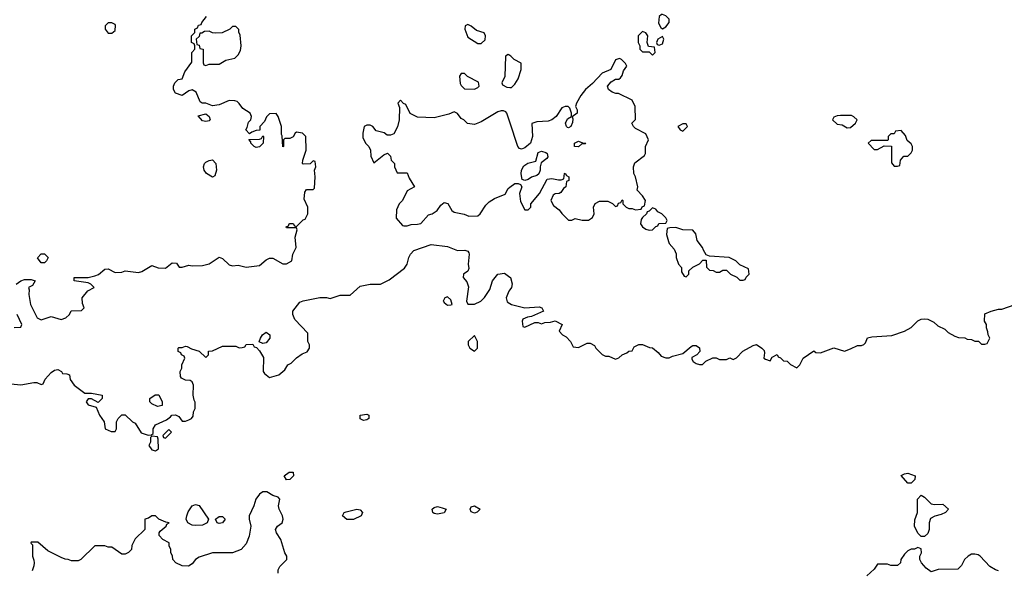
# Model space of a CAD drawing. Header units: inches. Extents: x 2380053 to 2584298, y 380219 to 546618.
# Tile 221 of 256: x 2457082 to 2462945, y 499386 to 502666. Entities that reach past the tile are written whole.
import ezdxf

# ---------------------------------------------------------------- set-up
doc = ezdxf.new("R2010")
doc.units = ezdxf.units.IN
doc.header["$MEASUREMENT"] = 0
for name, color, linetype in [('C4459', 7, 'Continuous'), ('C4469', 7, 'Continuous'), ('C4550', 7, 'Continuous'), ('C4560', 7, 'Continuous')]:
    doc.layers.add(name, color=color, linetype=linetype)

msp = doc.modelspace()

# ---------------------------------------------------------------- linework, layer by layer
at = {"layer": 'C4459', "color": 2, "elevation": 46}
for points in [[(2458670, 499926), (2458658, 499950), (2458686, 499970), (2458711.6, 499971.6), (2458712, 499950), (2458690, 499928)], [(2458130, 499652.3), (2458110, 499656), (2458084, 499670), (2458074, 499690), (2458077.2, 499710), (2458085.2, 499734.8), (2458109.1, 499770.9), (2458130, 499778), (2458150, 499772), (2458206, 499690), (2458198, 499670), (2458190, 499665.2), (2458170, 499656)], [(2459070, 499689.4), (2459029.5, 499689.5), (2459004, 499710), (2459015.3, 499730), (2459025.8, 499734.2), (2459090, 499750.6), (2459110, 499746), (2459122.8, 499730), (2459116, 499710)], [(2459570, 499721.2), (2459550, 499724), (2459542, 499730), (2459539, 499750), (2459550, 499761), (2459570, 499766), (2459598.5, 499758.5), (2459622, 499750), (2459610, 499729.2)], [(2459790, 499726), (2459770, 499735.3), (2459763.7, 499750), (2459770, 499764.7), (2459790, 499770.7), (2459824.7, 499750), (2459807.1, 499732.9)], [(2458270, 499665.2), (2458258, 499670), (2458248, 499690), (2458270, 499706), (2458290, 499706), (2458306, 499690), (2458290, 499669.2)]]:
    msp.add_lwpolyline(points, close=True, dxfattribs=at)
msp.add_lwpolyline([(2458622, 499370), (2458622, 499390), (2458632, 499410), (2458672, 499450), (2458672, 499470), (2458662, 499490), (2458638, 499570), (2458612, 499610), (2458606, 499630), (2458618, 499650), (2458644.7, 499670), (2458652, 499690), (2458647.3, 499710), (2458626.8, 499750), (2458622.8, 499770), (2458631.1, 499811.1), (2458622, 499822), (2458590, 499831), (2458553.2, 499853.2), (2458530, 499853.4), (2458510, 499840.7), (2458489.3, 499810), (2458477.2, 499770), (2458449, 499710), (2458448.7, 499690), (2458459, 499650), (2458449, 499590), (2458430, 499544.7), (2458402, 499510), (2458350, 499491.3), (2458230, 499491.3), (2458150, 499464.7), (2458129.3, 499450.7), (2458110, 499424.7), (2458088.4, 499411.6), (2458050, 499412), (2458011.6, 499431.6), (2457994, 499450), (2457991.6, 499471.6), (2457982, 499490), (2457982, 499510), (2457972.7, 499532.7), (2457972, 499550), (2457934, 499570), (2457912.7, 499592.7), (2457912, 499610), (2457919.6, 499620.4), (2457954, 499650), (2457958, 499662), (2457972, 499670), (2457952.7, 499672.7), (2457911.3, 499691.3), (2457890, 499711), (2457870, 499710.8), (2457850, 499696), (2457828, 499690), (2457828, 499630), (2457770, 499574), (2457750, 499534), (2457748, 499510), (2457730, 499492), (2457710, 499482), (2457690, 499482), (2457630, 499524.7), (2457610, 499524.7), (2457590, 499531.3), (2457530, 499532), (2457446, 499450), (2457430, 499442), (2457390, 499442), (2457371.6, 499451.6), (2457352.7, 499452.7), (2457330, 499462), (2457250, 499502), (2457190, 499554), (2457150, 499554), (2457148.4, 499548.4), (2457158, 499538), (2457158, 499470), (2457167.3, 499447.3), (2457168, 499430), (2457167.3, 499412.7), (2457156.4, 499383.6)], dxfattribs=at)
at = {"layer": 'C4469', "color": 2, "elevation": 46}
for points in [[(2462370, 499906), (2462330, 499952), (2462350, 499962), (2462370, 499964.7), (2462414, 499950), (2462412.7, 499927.3), (2462390, 499906)], [(2462530, 499778), (2462579.6, 499779.6), (2462612, 499750), (2462594, 499730), (2462570, 499718), (2462531.1, 499708.9), (2462506, 499694), (2462498, 499670), (2462498, 499630), (2462490, 499606), (2462470, 499588), (2462450, 499588), (2462430, 499608), (2462409.3, 499650), (2462412.9, 499687.1), (2462429, 499730), (2462428.9, 499811.1), (2462450, 499834), (2462470, 499822), (2462510, 499782)]]:
    msp.add_lwpolyline(points, close=True, dxfattribs=at)
msp.add_lwpolyline([(2462910, 499382.8), (2462892, 499390), (2462858, 499410), (2462802, 499470), (2462790, 499478), (2462770, 499482), (2462750, 499482), (2462728.9, 499471.1), (2462708, 499450), (2462690, 499414), (2462667.3, 499392.7), (2462551.6, 499391.6), (2462510, 499378), (2462479.8, 499399.8), (2462452, 499430), (2462442, 499450), (2462442, 499470), (2462452, 499490), (2462450, 499514), (2462430, 499522), (2462410, 499512), (2462390, 499512), (2462370, 499502), (2462350, 499482), (2462328, 499450), (2462326, 499430), (2462310, 499414), (2462270, 499414), (2462250, 499422), (2462190, 499422), (2462170, 499394), (2462127.3, 499352.7)], dxfattribs=at)
at = {"layer": 'C4550', "color": 2}
for points, elevation in [([(2457062, 501090), (2457090, 501111.3), (2457110, 501118), (2457150, 501118), (2457174, 501110), (2457158, 501082), (2457134, 501070), (2457138, 501058), (2457136, 501030), (2457146, 500970), (2457186.8, 500890), (2457210, 500878.8), (2457270, 500898), (2457330, 500881), (2457358, 500890), (2457378, 500910), (2457388.4, 500931.6), (2457450, 500934), (2457466, 500950), (2457456.4, 500976.4), (2457455.3, 501010), (2457488.9, 501051.1), (2457526, 501070), (2457506, 501090), (2457490, 501098), (2457406, 501110), (2457406, 501130), (2457490, 501131.3), (2457530, 501141), (2457552, 501148), (2457590, 501181), (2457610, 501182.8), (2457650, 501160.7), (2457690, 501162.8), (2457710, 501171), (2457790, 501161), (2457810, 501166), (2457870, 501202), (2457907.3, 501187.3), (2457950, 501186.8), (2457990, 501218), (2458015.3, 501215.3), (2458032.7, 501192.7), (2458050, 501192), (2458090, 501204.7), (2458110, 501201), (2458170, 501202.8), (2458210, 501211), (2458270, 501251.3), (2458290, 501244.7), (2458330, 501206), (2458350, 501201), (2458383.6, 501203.6), (2458430, 501191.3), (2458510, 501202.8), (2458550, 501236), (2458570, 501246), (2458590, 501246), (2458650, 501211.3), (2458670, 501211.3), (2458702, 501230), (2458708, 501270), (2458728, 501310), (2458722, 501370), (2458735.3, 501415.3), (2458730, 501426), (2458670, 501426), (2458668.4, 501431.6), (2458682, 501438), (2458686, 501450), (2458691.6, 501451.6), (2458711.6, 501451.6), (2458718, 501438), (2458730, 501434), (2458770, 501474), (2458782, 501478), (2458798, 501510), (2458798, 501550), (2458776.4, 501596.4), (2458780.4, 501639.6), (2458790, 501654), (2458830, 501654), (2458838, 501662), (2458842, 501730), (2458838, 501770), (2458846, 501790), (2458842, 501822), (2458830, 501826), (2458812, 501808), (2458770, 501806), (2458766, 501810), (2458768, 501830), (2458788.7, 501890), (2458786, 501970), (2458766, 501990), (2458730, 501995.3), (2458722, 501990), (2458710, 501968), (2458690, 501958), (2458662, 501958), (2458654, 501950), (2458654, 501910), (2458650, 501908), (2458646, 501974), (2458642, 501982), (2458642, 502030), (2458622, 502090), (2458610, 502108), (2458570, 502106), (2458551.6, 502088.4), (2458539.8, 502060.2), (2458512, 502030), (2458512, 502008), (2458490, 502006), (2458463.6, 501996.4), (2458450, 501986), (2458428, 502010), (2458436.4, 502023.6), (2458444.7, 502055.3), (2458458, 502070), (2458462, 502090), (2458455.3, 502110), (2458410, 502138), (2458390, 502168), (2458378, 502178), (2458363.1, 502183.1), (2458330, 502184), (2458270, 502159), (2458230, 502154), (2458190, 502168.7), (2458168.7, 502168.7), (2458156.4, 502176.4), (2458133.6, 502233.6), (2458110, 502248.7), (2458090, 502242), (2458050, 502215.3), (2458009.1, 502229.1), (2457998, 502250), (2457998, 502270), (2458006, 502290), (2458026, 502310), (2458050, 502314), (2458064.7, 502355.3), (2458107.3, 502412.7), (2458108, 502470), (2458126, 502490), (2458126, 502510), (2458122, 502522), (2458106, 502530), (2458106, 502570), (2458126, 502590), (2458126, 502610), (2458142, 502618), (2458147.3, 502632.7), (2458162, 502638), (2458166, 502650), (2458195.3, 502684.7)], 54), ([(2460000, 502453), (2459990, 502458), (2459974, 502450), (2459971.3, 502328.7), (2459954, 502290), (2459958, 502278), (2459983.6, 502263.6), (2460000, 502262.6)], 54), ([(2460000, 502055.5), (2459982, 502110), (2459977.2, 502117.2), (2459963.1, 502123.1), (2459950, 502124), (2459930, 502117.2), (2459830, 502057.2), (2459790, 502042), (2459748.4, 502048.4), (2459726, 502070), (2459710, 502078), (2459690, 502108), (2459670, 502118), (2459636.9, 502103.1), (2459550, 502082), (2459450, 502086), (2459408, 502108), (2459382, 502162), (2459367.3, 502167.3), (2459350, 502186), (2459334, 502170), (2459343.6, 502143.6), (2459342, 502070), (2459331, 502029), (2459310, 501986), (2459290, 501978), (2459270, 501978), (2459252.9, 501992.9), (2459204.7, 502004.7), (2459186, 502030), (2459170, 502038), (2459150, 502038), (2459134, 502030), (2459124.7, 501990), (2459125.4, 501965.4), (2459142, 501930), (2459162, 501910), (2459172, 501890), (2459172.7, 501852.7), (2459190, 501814), (2459250, 501862), (2459271.6, 501871.6), (2459290, 501854), (2459294, 501830), (2459314, 501810), (2459314, 501790), (2459330, 501754), (2459390, 501754), (2459402, 501722), (2459434, 501670), (2459390, 501646), (2459362, 501590), (2459342, 501570), (2459325.4, 501534.6), (2459323.6, 501483.6), (2459361, 501441), (2459370, 501438), (2459390, 501438), (2459413.2, 501446.8), (2459450, 501447.7), (2459470, 501452), (2459516, 501504), (2459538, 501510), (2459568.7, 501530), (2459590, 501562), (2459610, 501578), (2459631.1, 501571.1), (2459654.8, 501530), (2459670, 501519.1), (2459728.3, 501508.3), (2459756.3, 501496.3), (2459810, 501498.4), (2459824.5, 501510), (2459857.7, 501562.3), (2459878, 501582), (2459910, 501602), (2459972.5, 501627.5), (2459990, 501661), (2460000, 501668.3)], 54), ([(2457030, 500496.3), (2457090, 500490.7), (2457166, 500506), (2457184.7, 500504.7), (2457210, 500494), (2457222, 500498), (2457234.6, 500525.4), (2457270, 500564.7), (2457290, 500578), (2457310, 500582), (2457332, 500570), (2457338, 500558), (2457364, 500556), (2457378, 500550), (2457383.6, 500523.6), (2457406, 500490), (2457470, 500442), (2457510, 500442), (2457574, 500430), (2457574, 500410), (2457550, 500386), (2457510, 500408), (2457490, 500408), (2457478, 500390), (2457490, 500372), (2457538, 500358), (2457558, 500310), (2457584.7, 500270), (2457592, 500230), (2457627.3, 500212.7), (2457650, 500214), (2457658, 500230), (2457658, 500270), (2457668, 500290), (2457690, 500312), (2457710, 500312), (2457754, 500270), (2457770, 500262), (2457804.9, 500204.9), (2457848, 500192), (2457867.3, 500192.7), (2457878, 500202), (2457878, 500230), (2457890, 500252), (2457956.4, 500283.6), (2457980.4, 500299.6), (2457989, 500311), (2458010, 500312), (2458030, 500302), (2458050, 500274), (2458070, 500274), (2458090, 500282), (2458106, 500290), (2458114.6, 500305.4), (2458118, 500330), (2458128, 500350), (2458127.3, 500387.3), (2458120.4, 500400.4), (2458115.3, 500430), (2458118, 500490), (2458108.4, 500508.4), (2458096.4, 500516.4), (2458070, 500518), (2458046, 500530), (2458040.4, 500540.4), (2458038, 500570), (2458048, 500590), (2458048, 500610), (2458066, 500650), (2458062, 500662), (2458046, 500670), (2458042, 500682), (2458026, 500690), (2458026, 500710), (2458030, 500714), (2458050, 500714), (2458070, 500722), (2458079.6, 500719.6), (2458104.7, 500704.7), (2458151.6, 500691.6), (2458190, 500654), (2458206, 500670), (2458207.3, 500692.7), (2458230, 500694), (2458290, 500722), (2458370, 500722), (2458390, 500712), (2458407.3, 500712.7), (2458422, 500718), (2458430, 500732), (2458470, 500734), (2458478, 500718), (2458492.7, 500712.7), (2458510, 500694), (2458534.4, 500654.4), (2458531.6, 500571.6), (2458539.6, 500559.6), (2458570, 500534), (2458626, 500550), (2458660.4, 500579.6), (2458678, 500610), (2458699, 500621), (2458730, 500652), (2458764.7, 500675.3), (2458793.2, 500686.8), (2458808, 500710), (2458808, 500730), (2458798, 500750), (2458798, 500798), (2458720.1, 500880.1), (2458708.7, 500910), (2458708.7, 500930), (2458750, 500982.8), (2458770, 500990.6), (2458869.3, 501010.7), (2458910, 501010.8), (2458930, 501006), (2458990, 501026), (2459050, 501024.7), (2459110, 501078), (2459169.3, 501090.7), (2459230, 501091.3), (2459282.5, 501117.5), (2459374.2, 501185.8), (2459389.4, 501210), (2459399.3, 501250), (2459409.4, 501270), (2459429.6, 501290.4), (2459532.7, 501327.3), (2459630, 501316), (2459690, 501291), (2459732.8, 501292.8), (2459750, 501286.8), (2459756.5, 501276.5), (2459759.3, 501270), (2459753, 501210), (2459756.3, 501183.7), (2459750, 501168), (2459724.7, 501150), (2459722, 501130), (2459745.5, 501105.5), (2459755.5, 501075.5), (2459742.8, 500990), (2459750, 500972), (2459790, 500971), (2459828.7, 500990), (2459850, 501012), (2459881.2, 501058.8), (2459897.2, 501110), (2459930, 501151), (2459970, 501156), (2460000, 501133.5)], 50), ([(2460000, 501056.6), (2459994.8, 501050), (2459978.8, 501010), (2459984.9, 500984.9), (2460000, 500976.3)], 50), ([(2457050, 500832), (2457090, 500834), (2457095.3, 500850), (2457068, 500910)], 54)]:
    msp.add_lwpolyline(points, dxfattribs=dict(at, elevation=elevation))
for points, elevation in [([(2457630, 502648), (2457610, 502648), (2457592, 502630), (2457592, 502610), (2457610, 502586.8), (2457630, 502586), (2457650, 502602), (2457652.5, 502632.5), (2457650, 502638)], 58), ([(2458370, 502626), (2458350, 502626), (2458334, 502610), (2458288.4, 502588.4), (2458250, 502586), (2458230, 502588), (2458210, 502598), (2458183.6, 502596.4), (2458166, 502586), (2458154, 502586), (2458150, 502566), (2458134, 502550), (2458138, 502518), (2458150, 502514), (2458154, 502494), (2458174, 502490), (2458174, 502410), (2458178, 502398), (2458190, 502394), (2458210, 502402), (2458270, 502402), (2458310, 502424.7), (2458363.1, 502436.9), (2458383.1, 502456.9), (2458396.4, 502483.6), (2458402, 502510), (2458394.6, 502574.6), (2458387.3, 502592.7), (2458387.3, 502607.3)], 54), ([(2459750, 502638), (2459734, 502630), (2459732, 502610), (2459750, 502562), (2459810, 502524.7), (2459830, 502524.7), (2459853.2, 502546.8), (2459855.3, 502570), (2459848.7, 502588.7), (2459802, 502602), (2459770, 502628)], 54), ([(2459730, 502346), (2459710, 502346), (2459702, 502330), (2459705.4, 502285.4), (2459710, 502274), (2459730, 502254), (2459790, 502252), (2459810, 502262), (2459818, 502270), (2459814.6, 502294.6), (2459748.4, 502328.4)], 54), ([(2458190, 502059), (2458170, 502064), (2458146, 502094), (2458190, 502104.7), (2458211.3, 502090), (2458216, 502070), (2458210, 502064)], 54), ([(2458490, 501904), (2458478, 501910), (2458458, 501930), (2458458, 501938), (2458447.3, 501952.7), (2458510, 501954), (2458522, 501958), (2458530, 501974), (2458534, 501970), (2458531.3, 501930), (2458510, 501908.7)], 54), ([(2458230, 501728.7), (2458194, 501750), (2458181.2, 501770), (2458176, 501790), (2458182.7, 501810), (2458190, 501817.3), (2458210, 501827.7), (2458230, 501830.6), (2458250.6, 501810), (2458254.8, 501770), (2458244.7, 501735.3)], 54), ([(2457210, 501218), (2457188, 501248), (2457209.3, 501270.7), (2457230.7, 501270.7), (2457252, 501250), (2457242, 501230), (2457230, 501218)], 54), ([(2459630, 501015.3), (2459614, 501010), (2459604.7, 500990), (2459610, 500982), (2459630, 500966), (2459650, 500966.8), (2459658, 500970), (2459650, 500998)], 50), ([(2458530, 500738), (2458508, 500748), (2458515.3, 500770), (2458528.7, 500790), (2458550, 500804.7), (2458572, 500790), (2458571.3, 500770), (2458550, 500742)], 50), ([(2459790, 500786), (2459752, 500750), (2459752, 500730), (2459762, 500710), (2459790, 500692), (2459808, 500710), (2459808.7, 500730), (2459808, 500750)], 50), ([(2457903.1, 500363.1), (2457870, 500378), (2457858, 500390), (2457858, 500410), (2457888.4, 500431.6), (2457910, 500431.3), (2457931.3, 500390), (2457930, 500368)], 50), ([(2459130, 500278), (2459110, 500288), (2459108.7, 500310), (2459150, 500316), (2459162, 500310), (2459162, 500290), (2459150, 500282)], 46), ([(2457970, 500226), (2457934, 500190), (2457938, 500178), (2457950, 500174), (2457986, 500210)], 50), ([(2457870, 500186), (2457862, 500178), (2457862, 500150), (2457852, 500130), (2457870, 500104.7), (2457890, 500098), (2457908, 500110), (2457907.3, 500167.3), (2457902, 500182)], 50)]:
    msp.add_lwpolyline(points, close=True, dxfattribs=dict(at, elevation=elevation))
at = {"layer": 'C4560', "color": 2, "elevation": 54}
for points in [[(2460910, 502698), (2460903.6, 502696.4), (2460890, 502686), (2460885.4, 502645.4), (2460899.6, 502619.6), (2460910, 502612), (2460930, 502624.7), (2460948.7, 502650), (2460948.7, 502670), (2460930, 502688.7)], [(2460790, 502595.3), (2460764.7, 502570), (2460764.7, 502530), (2460774, 502510), (2460774, 502490), (2460790, 502474), (2460830, 502474), (2460850, 502454), (2460866, 502470), (2460862, 502502), (2460827.3, 502507.3), (2460818, 502530), (2460822, 502570), (2460810, 502588)], [(2460910, 502566), (2460882, 502550), (2460874, 502530), (2460878, 502518), (2460890, 502514), (2460910, 502522), (2460918, 502550)], [(2462035.3, 502095.3), (2461970, 502095.3), (2461950, 502094), (2461930, 502086), (2461922, 502070), (2461950, 502044.7), (2461979.6, 502039.6), (2462010, 502022), (2462030, 502024.7), (2462058, 502050), (2462068, 502070), (2462050, 502088)], [(2461050, 502046), (2461030, 502046), (2461002, 502030), (2461014, 502010), (2461030, 502002), (2461058, 502030)], [(2462330, 502006), (2462298, 502002), (2462290, 501986), (2462270, 501986), (2462254, 501970), (2462254, 501950), (2462250, 501946), (2462152.7, 501947.3), (2462134, 501930), (2462170, 501894), (2462190, 501894), (2462230, 501914), (2462272.7, 501912.7), (2462272.7, 501812.7), (2462290, 501794), (2462310, 501794), (2462322, 501798), (2462326, 501830), (2462347.3, 501852.7), (2462370, 501854), (2462390, 501874), (2462398, 501890), (2462398, 501910), (2462390, 501926), (2462367.3, 501947.3), (2462356.4, 501976.4)], [(2460410, 501908.7), (2460386, 501910), (2460386, 501930), (2460410, 501942), (2460432.7, 501932.7), (2460454, 501930), (2460450, 501926), (2460430, 501926)], [(2460090, 501708), (2460074.6, 501714.6), (2460067.7, 501747.7), (2460069.7, 501770.3), (2460083.3, 501796.7), (2460107.9, 501812.1), (2460155.5, 501824.5), (2460170, 501876), (2460190, 501883), (2460215.8, 501875.8), (2460222.8, 501870), (2460227.3, 501850), (2460221.4, 501838.6), (2460186.4, 501813.6), (2460181, 501790), (2460182, 501770), (2460172.7, 501747.3), (2460162, 501738), (2460130, 501728.7), (2460110, 501714)], [(2460850, 501546), (2460830, 501526), (2460818, 501522), (2460814, 501510), (2460791.6, 501488.4), (2460783.6, 501476.4), (2460778, 501450), (2460790, 501432), (2460810, 501418), (2460830, 501412), (2460850, 501414), (2460870, 501434), (2460882, 501438), (2460887.3, 501452.7), (2460930, 501454), (2460938, 501470), (2460930, 501486), (2460906, 501510), (2460882, 501522), (2460870, 501538)], [(2460990, 501428), (2460952.7, 501427.3), (2460938, 501422), (2460934, 501386), (2460945.4, 501345.4), (2460950, 501334), (2460979.6, 501299.6), (2460991.1, 501271.1), (2460991.3, 501250), (2461004.7, 501210), (2461022, 501190), (2461023.6, 501163.6), (2461038, 501138), (2461050, 501134), (2461066, 501150), (2461066, 501170), (2461090, 501192), (2461130, 501212), (2461150, 501234), (2461170, 501234), (2461172.7, 501192.7), (2461190, 501174), (2461211.6, 501171.6), (2461230, 501162), (2461250, 501162), (2461270, 501174), (2461290, 501174), (2461314, 501150), (2461352.7, 501132.7), (2461370, 501114), (2461390, 501114), (2461402, 501118), (2461407.3, 501132.7), (2461426, 501150), (2461422, 501182), (2461370, 501206), (2461346, 501230), (2461306, 501250), (2461190, 501258), (2461170, 501266), (2461153.2, 501293.2), (2461148.7, 501310), (2461115.3, 501350), (2461108.7, 501390), (2461090, 501413.2), (2461030, 501415.3)]]:
    msp.add_lwpolyline(points, close=True, dxfattribs=at)
at = {"layer": 'C4560', "color": 2}
for points, elevation in [([(2460000, 502262.6), (2460010, 502262), (2460030, 502282), (2460050, 502314), (2460068, 502370), (2460067.3, 502407.3), (2460026, 502430), (2460006, 502450), (2460000, 502453)], 54), ([(2460000, 501668.3), (2460030.7, 501690.7), (2460051.3, 501691.3), (2460063.6, 501683.6), (2460071.6, 501671.6), (2460058, 501630), (2460063.6, 501583.6), (2460090, 501534), (2460110, 501534), (2460126, 501550), (2460126, 501570), (2460178, 501630), (2460224, 501716), (2460250, 501721), (2460290, 501712), (2460307.3, 501712.7), (2460322, 501718), (2460326, 501750), (2460330, 501751.3), (2460338, 501738), (2460352, 501730), (2460351.6, 501708.4), (2460338, 501702), (2460334, 501670), (2460319.6, 501660.4), (2460303.6, 501636.4), (2460294, 501630), (2460270, 501628), (2460259.6, 501620.4), (2460244.7, 501590), (2460259.8, 501559.8), (2460294.4, 501534.4), (2460310, 501512), (2460350, 501472), (2460370, 501472), (2460390, 501482), (2460431.6, 501471.6), (2460470, 501472), (2460492.5, 501487.5), (2460502, 501510), (2460499, 501550), (2460509, 501571), (2460534.6, 501585.4), (2460584.7, 501584.7), (2460612, 501572), (2460630, 501554), (2460642, 501558), (2460647.3, 501572.7), (2460662, 501578), (2460670, 501594), (2460674, 501590), (2460674, 501570), (2460694, 501550), (2460710, 501542), (2460730, 501542), (2460750, 501534), (2460782, 501538), (2460788, 501552), (2460802, 501558), (2460808, 501590), (2460790, 501618), (2460758, 501650), (2460762, 501670), (2460749, 501730), (2460739, 501750), (2460737.2, 501790), (2460746, 501814), (2460803.1, 501856.9), (2460808.7, 501870), (2460808.7, 501911.3), (2460826, 501950), (2460810, 501986), (2460750, 502018), (2460738, 502030), (2460728, 502050), (2460748.4, 502071.6), (2460748, 502150), (2460730, 502186), (2460647.3, 502227.3), (2460632.7, 502227.3), (2460610, 502235.3), (2460588, 502250), (2460582, 502270), (2460603.2, 502296.8), (2460630, 502311.3), (2460650, 502312), (2460660.4, 502319.6), (2460670, 502334), (2460678, 502362), (2460698, 502390), (2460690, 502406), (2460666, 502430), (2460654.6, 502434.6), (2460630, 502428), (2460602, 502370), (2460550, 502348.7), (2460493.4, 502286.6), (2460451, 502250), (2460424.5, 502215.5), (2460398, 502170), (2460392, 502150), (2460402, 502130), (2460402, 502110), (2460372, 502088), (2460376, 502076), (2460374, 502054), (2460364.7, 502030), (2460350, 502022.7), (2460344.8, 502024.8), (2460339, 502030), (2460333.2, 502050), (2460343.7, 502076.3), (2460368, 502090), (2460368.7, 502110), (2460359, 502139), (2460348.4, 502148.4), (2460330, 502148.7), (2460310, 502142), (2460276, 502090), (2460250, 502069.3), (2460230, 502062.7), (2460162, 502058), (2460132, 502048), (2460136, 501970), (2460124.7, 501930), (2460090, 501902), (2460070, 501895.3), (2460058, 501898), (2460048, 501910), (2460000, 502055.5)], 54), ([(2460000, 501133.5), (2460004.7, 501130), (2460013.7, 501093.7), (2460010.6, 501070), (2460000, 501056.6)], 50), ([(2460000, 500976.3), (2460010, 500970.7), (2460090, 500950.8), (2460175.9, 500955.9), (2460192, 500950), (2460202, 500930), (2460130, 500898), (2460105.4, 500894.6), (2460078, 500882), (2460074, 500870), (2460078, 500838), (2460090, 500834), (2460150, 500862), (2460170, 500862), (2460190, 500854), (2460210, 500862), (2460243.6, 500863.6), (2460271.6, 500871.6), (2460312, 500850), (2460294, 500810), (2460314, 500790), (2460336.9, 500776.9), (2460362, 500750), (2460378, 500718), (2460410, 500714), (2460460.4, 500739.6), (2460479.6, 500739.6), (2460504.7, 500724.7), (2460512, 500710), (2460550, 500672), (2460570, 500662), (2460590, 500662), (2460630, 500644.7), (2460650, 500651.3), (2460669.4, 500670.6), (2460698, 500682), (2460710, 500692), (2460730, 500694), (2460742, 500718), (2460768.7, 500731.3), (2460791.1, 500731.1), (2460832.7, 500712.7), (2460850, 500712), (2460883.6, 500683.6), (2460901, 500661), (2460930, 500652), (2460950, 500652), (2460970, 500662), (2461030, 500678), (2461080.2, 500719.8), (2461090, 500724.7), (2461110, 500724.7), (2461130, 500712), (2461131.1, 500688.9), (2461114, 500670), (2461085.4, 500654.6), (2461083.6, 500643.6), (2461092, 500630), (2461110, 500618), (2461130, 500612), (2461147.3, 500612.7), (2461167.3, 500632.7), (2461210, 500652), (2461230, 500652), (2461250, 500642), (2461290, 500642), (2461310, 500652), (2461330, 500642), (2461350, 500652), (2461389.1, 500690.9), (2461450, 500724.7), (2461470, 500731), (2461502, 500710), (2461515.3, 500695.3), (2461518, 500682), (2461514, 500650), (2461523.6, 500643.6), (2461550, 500634), (2461563.1, 500656.9), (2461591.6, 500671.6), (2461598, 500658), (2461612.7, 500652.7), (2461630, 500634), (2461652.7, 500632.7), (2461671.6, 500611.6), (2461710, 500592), (2461728, 500610), (2461748, 500650), (2461810, 500694), (2461823.6, 500683.6), (2461850, 500682), (2461930, 500712), (2461992.7, 500692.7), (2462030, 500704.7), (2462070, 500724.7), (2462095.3, 500724.7), (2462108.9, 500731.1), (2462119, 500741), (2462130, 500771), (2462156.9, 500776.9), (2462274.6, 500785.4), (2462350, 500811.3), (2462390, 500832), (2462430, 500872), (2462450, 500882), (2462470, 500884.7), (2462490, 500882), (2462525.4, 500865.4), (2462550, 500842), (2462590, 500822), (2462610, 500802), (2462650, 500782), (2462672.7, 500772.7), (2462710, 500772), (2462723.6, 500763.6), (2462750, 500762), (2462770, 500752), (2462791.6, 500751.6), (2462810, 500734), (2462830, 500734), (2462842, 500738), (2462858, 500770), (2462848.4, 500788.4), (2462847.3, 500807.3), (2462838, 500830), (2462838, 500850), (2462828, 500870), (2462830, 500914), (2462866, 500930), (2462910, 500942), (2462930, 500942), (2463009.5, 500970.5)], 50)]:
    msp.add_lwpolyline(points, dxfattribs=dict(at, elevation=elevation))

doc.saveas('drawing.dxf')
